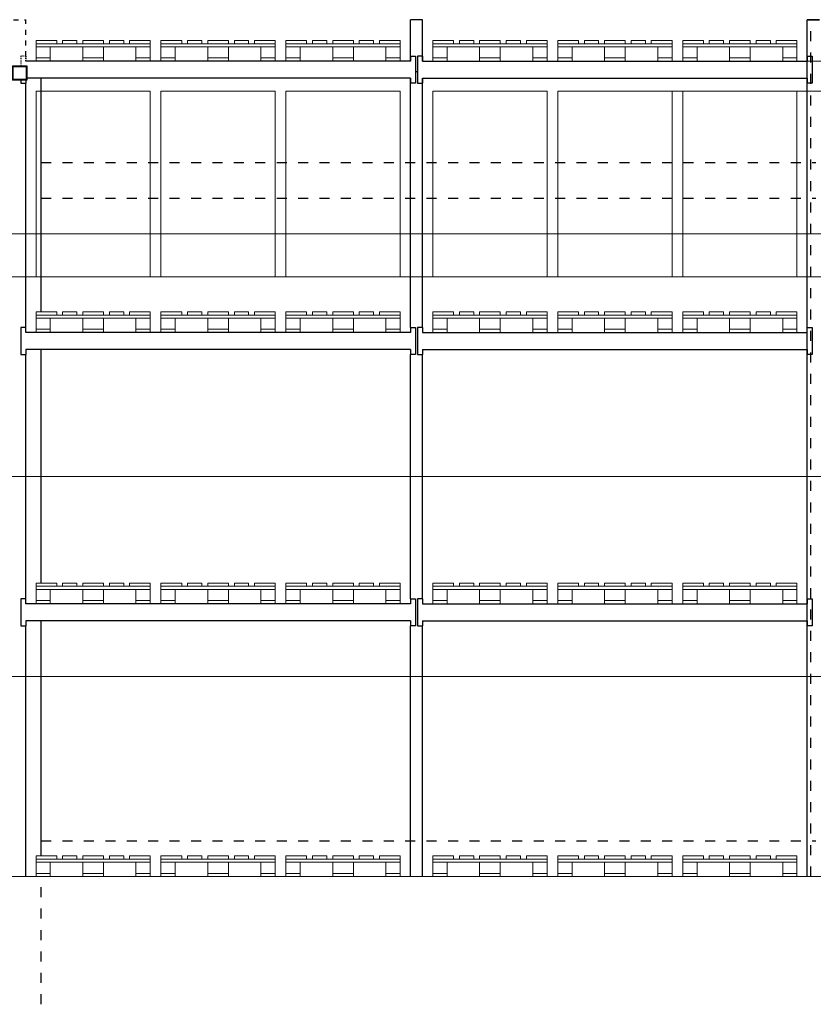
# Model space of a CAD drawing. Header units: millimetres. Extents: x 22865 to 60762, y -18816 to 15611.
# Tile 189 of 256: x 25318 to 25873, y 12063 to 12753. Entities that reach past the tile are written whole.
import ezdxf

# ---------------------------------------------------------------- set-up
doc = ezdxf.new("R2010")
doc.units = ezdxf.units.MM
doc.linetypes.add('DASHED', pattern=[15, 7, -8])
doc.layers.add('CIENKA', color=1, linetype='Continuous', lineweight=13)
doc.layers.add('projekt', color=6, linetype='Continuous', lineweight=9)
for name, color, linetype in [('RDZENIE', 3, 'Continuous'), ('REGALY', 7, 'Continuous'), ('WYMIARY', 6, 'Continuous')]:
    doc.layers.add(name, color=color, linetype=linetype)

msp = doc.modelspace()

# ---------------------------------------------------------------- linework, layer by layer
at = {"layer": 'CIENKA'}
for points in [[(25343.49, 12735.82), (25328.99, 12735.82), (25328.99, 12738.02), (25343.49, 12738.02)], [(25408.99, 12733.62), (25328.99, 12733.62), (25328.99, 12735.82), (25408.99, 12735.82)], [(25357.61, 12735.82), (25347.61, 12735.82), (25347.61, 12738.02), (25357.61, 12738.02)], [(25376.24, 12735.82), (25361.74, 12735.82), (25361.74, 12738.02), (25376.24, 12738.02)], [(25380.36, 12735.82), (25390.36, 12735.82), (25390.36, 12738.02), (25380.36, 12738.02)], [(25408.99, 12735.82), (25394.49, 12735.82), (25394.49, 12738.02), (25408.99, 12738.02)], [(25430.99, 12735.82), (25416.49, 12735.82), (25416.49, 12738.02), (25430.99, 12738.02)], [(25496.49, 12733.62), (25416.49, 12733.62), (25416.49, 12735.82), (25496.49, 12735.82)], [(25445.11, 12735.82), (25435.11, 12735.82), (25435.11, 12738.02), (25445.11, 12738.02)], [(25463.74, 12735.82), (25449.24, 12735.82), (25449.24, 12738.02), (25463.74, 12738.02)], [(25467.86, 12735.82), (25477.86, 12735.82), (25477.86, 12738.02), (25467.86, 12738.02)], [(25496.49, 12735.82), (25481.99, 12735.82), (25481.99, 12738.02), (25496.49, 12738.02)], [(25518.49, 12735.82), (25503.99, 12735.82), (25503.99, 12738.02), (25518.49, 12738.02)], [(25583.99, 12733.62), (25503.99, 12733.62), (25503.99, 12735.82), (25583.99, 12735.82)], [(25532.61, 12735.82), (25522.61, 12735.82), (25522.61, 12738.02), (25532.61, 12738.02)], [(25551.24, 12735.82), (25536.74, 12735.82), (25536.74, 12738.02), (25551.24, 12738.02)], [(25555.36, 12735.82), (25565.36, 12735.82), (25565.36, 12738.02), (25555.36, 12738.02)], [(25583.99, 12735.82), (25569.49, 12735.82), (25569.49, 12738.02), (25583.99, 12738.02)], [(25606.89, 12735.82), (25621.39, 12735.82), (25621.39, 12738.02), (25606.89, 12738.02)], [(25606.89, 12733.62), (25686.89, 12733.62), (25686.89, 12735.82), (25606.89, 12735.82)], [(25635.51, 12735.82), (25625.51, 12735.82), (25625.51, 12738.02), (25635.51, 12738.02)], [(25639.64, 12735.82), (25654.14, 12735.82), (25654.14, 12738.02), (25639.64, 12738.02)], [(25658.26, 12735.82), (25668.26, 12735.82), (25668.26, 12738.02), (25658.26, 12738.02)], [(25672.39, 12735.82), (25686.89, 12735.82), (25686.89, 12738.02), (25672.39, 12738.02)], [(25694.39, 12735.82), (25708.89, 12735.82), (25708.89, 12738.02), (25694.39, 12738.02)], [(25694.39, 12733.62), (25774.39, 12733.62), (25774.39, 12735.82), (25694.39, 12735.82)], [(25723.01, 12735.82), (25713.01, 12735.82), (25713.01, 12738.02), (25723.01, 12738.02)], [(25727.14, 12735.82), (25741.64, 12735.82), (25741.64, 12738.02), (25727.14, 12738.02)], [(25745.76, 12735.82), (25755.76, 12735.82), (25755.76, 12738.02), (25745.76, 12738.02)], [(25759.89, 12735.82), (25774.39, 12735.82), (25774.39, 12738.02), (25759.89, 12738.02)], [(25781.89, 12735.82), (25796.39, 12735.82), (25796.39, 12738.02), (25781.89, 12738.02)], [(25781.89, 12733.62), (25861.89, 12733.62), (25861.89, 12735.82), (25781.89, 12735.82)], [(25810.51, 12735.82), (25800.51, 12735.82), (25800.51, 12738.02), (25810.51, 12738.02)], [(25814.64, 12735.82), (25829.14, 12735.82), (25829.14, 12738.02), (25814.64, 12738.02)], [(25833.26, 12735.82), (25843.26, 12735.82), (25843.26, 12738.02), (25833.26, 12738.02)], [(25847.39, 12735.82), (25861.89, 12735.82), (25861.89, 12738.02), (25847.39, 12738.02)], [(25338.99, 12725.82), (25328.99, 12725.82), (25328.99, 12733.62), (25338.99, 12733.62)], [(25376.24, 12725.82), (25361.74, 12725.82), (25361.74, 12733.62), (25376.24, 12733.62)], [(25408.99, 12725.82), (25398.99, 12725.82), (25398.99, 12733.62), (25408.99, 12733.62)], [(25426.49, 12725.82), (25416.49, 12725.82), (25416.49, 12733.62), (25426.49, 12733.62)], [(25463.74, 12725.82), (25449.24, 12725.82), (25449.24, 12733.62), (25463.74, 12733.62)], [(25496.49, 12725.82), (25486.49, 12725.82), (25486.49, 12733.62), (25496.49, 12733.62)], [(25513.99, 12725.82), (25503.99, 12725.82), (25503.99, 12733.62), (25513.99, 12733.62)], [(25551.24, 12725.82), (25536.74, 12725.82), (25536.74, 12733.62), (25551.24, 12733.62)], [(25583.99, 12725.82), (25573.99, 12725.82), (25573.99, 12733.62), (25583.99, 12733.62)], [(25606.89, 12725.82), (25616.89, 12725.82), (25616.89, 12733.62), (25606.89, 12733.62)], [(25639.64, 12725.82), (25654.14, 12725.82), (25654.14, 12733.62), (25639.64, 12733.62)], [(25676.89, 12725.82), (25686.89, 12725.82), (25686.89, 12733.62), (25676.89, 12733.62)], [(25694.39, 12725.82), (25704.39, 12725.82), (25704.39, 12733.62), (25694.39, 12733.62)], [(25727.14, 12725.82), (25741.64, 12725.82), (25741.64, 12733.62), (25727.14, 12733.62)], [(25764.39, 12725.82), (25774.39, 12725.82), (25774.39, 12733.62), (25764.39, 12733.62)], [(25781.89, 12725.82), (25791.89, 12725.82), (25791.89, 12733.62), (25781.89, 12733.62)], [(25814.64, 12725.82), (25829.14, 12725.82), (25829.14, 12733.62), (25814.64, 12733.62)], [(25851.89, 12725.82), (25861.89, 12725.82), (25861.89, 12733.62), (25851.89, 12733.62)], [(25328.99, 12725.82), (25338.99, 12725.82), (25338.99, 12723.62), (25328.99, 12723.62)], [(25361.74, 12725.82), (25376.24, 12725.82), (25376.24, 12723.62), (25361.74, 12723.62)], [(25398.99, 12725.82), (25408.99, 12725.82), (25408.99, 12723.62), (25398.99, 12723.62)], [(25416.49, 12725.82), (25426.49, 12725.82), (25426.49, 12723.62), (25416.49, 12723.62)], [(25449.24, 12725.82), (25463.74, 12725.82), (25463.74, 12723.62), (25449.24, 12723.62)], [(25486.49, 12725.82), (25496.49, 12725.82), (25496.49, 12723.62), (25486.49, 12723.62)], [(25503.99, 12725.82), (25513.99, 12725.82), (25513.99, 12723.62), (25503.99, 12723.62)], [(25536.74, 12725.82), (25551.24, 12725.82), (25551.24, 12723.62), (25536.74, 12723.62)], [(25573.99, 12725.82), (25583.99, 12725.82), (25583.99, 12723.62), (25573.99, 12723.62)], [(25616.89, 12725.82), (25606.89, 12725.82), (25606.89, 12723.62), (25616.89, 12723.62)], [(25654.14, 12725.82), (25639.64, 12725.82), (25639.64, 12723.62), (25654.14, 12723.62)], [(25686.89, 12725.82), (25676.89, 12725.82), (25676.89, 12723.62), (25686.89, 12723.62)], [(25704.39, 12725.82), (25694.39, 12725.82), (25694.39, 12723.62), (25704.39, 12723.62)], [(25741.64, 12725.82), (25727.14, 12725.82), (25727.14, 12723.62), (25741.64, 12723.62)], [(25774.39, 12725.82), (25764.39, 12725.82), (25764.39, 12723.62), (25774.39, 12723.62)], [(25791.89, 12725.82), (25781.89, 12725.82), (25781.89, 12723.62), (25791.89, 12723.62)], [(25829.14, 12725.82), (25814.64, 12725.82), (25814.64, 12723.62), (25829.14, 12723.62)], [(25861.89, 12725.82), (25851.89, 12725.82), (25851.89, 12723.62), (25861.89, 12723.62)], [(25343.49, 12545.82), (25328.99, 12545.82), (25328.99, 12548.02), (25343.49, 12548.02)], [(25408.99, 12543.62), (25328.99, 12543.62), (25328.99, 12545.82), (25408.99, 12545.82)], [(25338.99, 12535.82), (25328.99, 12535.82), (25328.99, 12543.62), (25338.99, 12543.62)], [(25357.61, 12545.82), (25347.61, 12545.82), (25347.61, 12548.02), (25357.61, 12548.02)], [(25376.24, 12545.82), (25361.74, 12545.82), (25361.74, 12548.02), (25376.24, 12548.02)], [(25376.24, 12535.82), (25361.74, 12535.82), (25361.74, 12543.62), (25376.24, 12543.62)], [(25380.36, 12545.82), (25390.36, 12545.82), (25390.36, 12548.02), (25380.36, 12548.02)], [(25408.99, 12545.82), (25394.49, 12545.82), (25394.49, 12548.02), (25408.99, 12548.02)], [(25408.99, 12535.82), (25398.99, 12535.82), (25398.99, 12543.62), (25408.99, 12543.62)], [(25430.99, 12545.82), (25416.49, 12545.82), (25416.49, 12548.02), (25430.99, 12548.02)], [(25496.49, 12543.62), (25416.49, 12543.62), (25416.49, 12545.82), (25496.49, 12545.82)], [(25426.49, 12535.82), (25416.49, 12535.82), (25416.49, 12543.62), (25426.49, 12543.62)], [(25445.11, 12545.82), (25435.11, 12545.82), (25435.11, 12548.02), (25445.11, 12548.02)], [(25463.74, 12545.82), (25449.24, 12545.82), (25449.24, 12548.02), (25463.74, 12548.02)], [(25463.74, 12535.82), (25449.24, 12535.82), (25449.24, 12543.62), (25463.74, 12543.62)], [(25467.86, 12545.82), (25477.86, 12545.82), (25477.86, 12548.02), (25467.86, 12548.02)], [(25496.49, 12545.82), (25481.99, 12545.82), (25481.99, 12548.02), (25496.49, 12548.02)], [(25496.49, 12535.82), (25486.49, 12535.82), (25486.49, 12543.62), (25496.49, 12543.62)], [(25518.49, 12545.82), (25503.99, 12545.82), (25503.99, 12548.02), (25518.49, 12548.02)], [(25583.99, 12543.62), (25503.99, 12543.62), (25503.99, 12545.82), (25583.99, 12545.82)], [(25513.99, 12535.82), (25503.99, 12535.82), (25503.99, 12543.62), (25513.99, 12543.62)], [(25532.61, 12545.82), (25522.61, 12545.82), (25522.61, 12548.02), (25532.61, 12548.02)], [(25551.24, 12545.82), (25536.74, 12545.82), (25536.74, 12548.02), (25551.24, 12548.02)], [(25551.24, 12535.82), (25536.74, 12535.82), (25536.74, 12543.62), (25551.24, 12543.62)], [(25555.36, 12545.82), (25565.36, 12545.82), (25565.36, 12548.02), (25555.36, 12548.02)], [(25583.99, 12545.82), (25569.49, 12545.82), (25569.49, 12548.02), (25583.99, 12548.02)], [(25583.99, 12535.82), (25573.99, 12535.82), (25573.99, 12543.62), (25583.99, 12543.62)], [(25606.89, 12545.82), (25621.39, 12545.82), (25621.39, 12548.02), (25606.89, 12548.02)], [(25606.89, 12543.62), (25686.89, 12543.62), (25686.89, 12545.82), (25606.89, 12545.82)], [(25606.89, 12535.82), (25616.89, 12535.82), (25616.89, 12543.62), (25606.89, 12543.62)], [(25635.51, 12545.82), (25625.51, 12545.82), (25625.51, 12548.02), (25635.51, 12548.02)], [(25639.64, 12545.82), (25654.14, 12545.82), (25654.14, 12548.02), (25639.64, 12548.02)], [(25639.64, 12535.82), (25654.14, 12535.82), (25654.14, 12543.62), (25639.64, 12543.62)], [(25658.26, 12545.82), (25668.26, 12545.82), (25668.26, 12548.02), (25658.26, 12548.02)], [(25672.39, 12545.82), (25686.89, 12545.82), (25686.89, 12548.02), (25672.39, 12548.02)], [(25676.89, 12535.82), (25686.89, 12535.82), (25686.89, 12543.62), (25676.89, 12543.62)], [(25694.39, 12545.82), (25708.89, 12545.82), (25708.89, 12548.02), (25694.39, 12548.02)], [(25694.39, 12543.62), (25774.39, 12543.62), (25774.39, 12545.82), (25694.39, 12545.82)], [(25694.39, 12535.82), (25704.39, 12535.82), (25704.39, 12543.62), (25694.39, 12543.62)], [(25723.01, 12545.82), (25713.01, 12545.82), (25713.01, 12548.02), (25723.01, 12548.02)], [(25727.14, 12545.82), (25741.64, 12545.82), (25741.64, 12548.02), (25727.14, 12548.02)], [(25727.14, 12535.82), (25741.64, 12535.82), (25741.64, 12543.62), (25727.14, 12543.62)], [(25745.76, 12545.82), (25755.76, 12545.82), (25755.76, 12548.02), (25745.76, 12548.02)], [(25759.89, 12545.82), (25774.39, 12545.82), (25774.39, 12548.02), (25759.89, 12548.02)], [(25764.39, 12535.82), (25774.39, 12535.82), (25774.39, 12543.62), (25764.39, 12543.62)], [(25781.89, 12545.82), (25796.39, 12545.82), (25796.39, 12548.02), (25781.89, 12548.02)], [(25781.89, 12543.62), (25861.89, 12543.62), (25861.89, 12545.82), (25781.89, 12545.82)], [(25781.89, 12535.82), (25791.89, 12535.82), (25791.89, 12543.62), (25781.89, 12543.62)], [(25810.51, 12545.82), (25800.51, 12545.82), (25800.51, 12548.02), (25810.51, 12548.02)], [(25814.64, 12545.82), (25829.14, 12545.82), (25829.14, 12548.02), (25814.64, 12548.02)], [(25814.64, 12535.82), (25829.14, 12535.82), (25829.14, 12543.62), (25814.64, 12543.62)], [(25833.26, 12545.82), (25843.26, 12545.82), (25843.26, 12548.02), (25833.26, 12548.02)], [(25847.39, 12545.82), (25861.89, 12545.82), (25861.89, 12548.02), (25847.39, 12548.02)], [(25851.89, 12535.82), (25861.89, 12535.82), (25861.89, 12543.62), (25851.89, 12543.62)], [(25328.99, 12535.82), (25338.99, 12535.82), (25338.99, 12533.62), (25328.99, 12533.62)], [(25361.74, 12535.82), (25376.24, 12535.82), (25376.24, 12533.62), (25361.74, 12533.62)], [(25398.99, 12535.82), (25408.99, 12535.82), (25408.99, 12533.62), (25398.99, 12533.62)], [(25416.49, 12535.82), (25426.49, 12535.82), (25426.49, 12533.62), (25416.49, 12533.62)], [(25449.24, 12535.82), (25463.74, 12535.82), (25463.74, 12533.62), (25449.24, 12533.62)], [(25486.49, 12535.82), (25496.49, 12535.82), (25496.49, 12533.62), (25486.49, 12533.62)], [(25503.99, 12535.82), (25513.99, 12535.82), (25513.99, 12533.62), (25503.99, 12533.62)], [(25536.74, 12535.82), (25551.24, 12535.82), (25551.24, 12533.62), (25536.74, 12533.62)], [(25573.99, 12535.82), (25583.99, 12535.82), (25583.99, 12533.62), (25573.99, 12533.62)], [(25616.89, 12535.82), (25606.89, 12535.82), (25606.89, 12533.62), (25616.89, 12533.62)], [(25654.14, 12535.82), (25639.64, 12535.82), (25639.64, 12533.62), (25654.14, 12533.62)], [(25686.89, 12535.82), (25676.89, 12535.82), (25676.89, 12533.62), (25686.89, 12533.62)], [(25704.39, 12535.82), (25694.39, 12535.82), (25694.39, 12533.62), (25704.39, 12533.62)], [(25741.64, 12535.82), (25727.14, 12535.82), (25727.14, 12533.62), (25741.64, 12533.62)], [(25774.39, 12535.82), (25764.39, 12535.82), (25764.39, 12533.62), (25774.39, 12533.62)], [(25791.89, 12535.82), (25781.89, 12535.82), (25781.89, 12533.62), (25791.89, 12533.62)], [(25829.14, 12535.82), (25814.64, 12535.82), (25814.64, 12533.62), (25829.14, 12533.62)], [(25861.89, 12535.82), (25851.89, 12535.82), (25851.89, 12533.62), (25861.89, 12533.62)], [(25343.49, 12355.82), (25328.99, 12355.82), (25328.99, 12358.02), (25343.49, 12358.02)], [(25357.61, 12355.82), (25347.61, 12355.82), (25347.61, 12358.02), (25357.61, 12358.02)], [(25376.24, 12355.82), (25361.74, 12355.82), (25361.74, 12358.02), (25376.24, 12358.02)], [(25380.36, 12355.82), (25390.36, 12355.82), (25390.36, 12358.02), (25380.36, 12358.02)], [(25408.99, 12355.82), (25394.49, 12355.82), (25394.49, 12358.02), (25408.99, 12358.02)], [(25430.99, 12355.82), (25416.49, 12355.82), (25416.49, 12358.02), (25430.99, 12358.02)], [(25445.11, 12355.82), (25435.11, 12355.82), (25435.11, 12358.02), (25445.11, 12358.02)], [(25463.74, 12355.82), (25449.24, 12355.82), (25449.24, 12358.02), (25463.74, 12358.02)], [(25467.86, 12355.82), (25477.86, 12355.82), (25477.86, 12358.02), (25467.86, 12358.02)], [(25496.49, 12355.82), (25481.99, 12355.82), (25481.99, 12358.02), (25496.49, 12358.02)], [(25518.49, 12355.82), (25503.99, 12355.82), (25503.99, 12358.02), (25518.49, 12358.02)], [(25532.61, 12355.82), (25522.61, 12355.82), (25522.61, 12358.02), (25532.61, 12358.02)], [(25551.24, 12355.82), (25536.74, 12355.82), (25536.74, 12358.02), (25551.24, 12358.02)], [(25555.36, 12355.82), (25565.36, 12355.82), (25565.36, 12358.02), (25555.36, 12358.02)], [(25583.99, 12355.82), (25569.49, 12355.82), (25569.49, 12358.02), (25583.99, 12358.02)], [(25606.89, 12355.82), (25621.39, 12355.82), (25621.39, 12358.02), (25606.89, 12358.02)], [(25635.51, 12355.82), (25625.51, 12355.82), (25625.51, 12358.02), (25635.51, 12358.02)], [(25639.64, 12355.82), (25654.14, 12355.82), (25654.14, 12358.02), (25639.64, 12358.02)], [(25658.26, 12355.82), (25668.26, 12355.82), (25668.26, 12358.02), (25658.26, 12358.02)], [(25672.39, 12355.82), (25686.89, 12355.82), (25686.89, 12358.02), (25672.39, 12358.02)], [(25694.39, 12355.82), (25708.89, 12355.82), (25708.89, 12358.02), (25694.39, 12358.02)], [(25723.01, 12355.82), (25713.01, 12355.82), (25713.01, 12358.02), (25723.01, 12358.02)], [(25727.14, 12355.82), (25741.64, 12355.82), (25741.64, 12358.02), (25727.14, 12358.02)], [(25745.76, 12355.82), (25755.76, 12355.82), (25755.76, 12358.02), (25745.76, 12358.02)], [(25759.89, 12355.82), (25774.39, 12355.82), (25774.39, 12358.02), (25759.89, 12358.02)], [(25781.89, 12355.82), (25796.39, 12355.82), (25796.39, 12358.02), (25781.89, 12358.02)], [(25810.51, 12355.82), (25800.51, 12355.82), (25800.51, 12358.02), (25810.51, 12358.02)], [(25814.64, 12355.82), (25829.14, 12355.82), (25829.14, 12358.02), (25814.64, 12358.02)], [(25833.26, 12355.82), (25843.26, 12355.82), (25843.26, 12358.02), (25833.26, 12358.02)], [(25847.39, 12355.82), (25861.89, 12355.82), (25861.89, 12358.02), (25847.39, 12358.02)], [(25408.99, 12353.62), (25328.99, 12353.62), (25328.99, 12355.82), (25408.99, 12355.82)], [(25338.99, 12345.82), (25328.99, 12345.82), (25328.99, 12353.62), (25338.99, 12353.62)], [(25376.24, 12345.82), (25361.74, 12345.82), (25361.74, 12353.62), (25376.24, 12353.62)], [(25408.99, 12345.82), (25398.99, 12345.82), (25398.99, 12353.62), (25408.99, 12353.62)], [(25496.49, 12353.62), (25416.49, 12353.62), (25416.49, 12355.82), (25496.49, 12355.82)], [(25426.49, 12345.82), (25416.49, 12345.82), (25416.49, 12353.62), (25426.49, 12353.62)], [(25463.74, 12345.82), (25449.24, 12345.82), (25449.24, 12353.62), (25463.74, 12353.62)], [(25496.49, 12345.82), (25486.49, 12345.82), (25486.49, 12353.62), (25496.49, 12353.62)], [(25583.99, 12353.62), (25503.99, 12353.62), (25503.99, 12355.82), (25583.99, 12355.82)], [(25513.99, 12345.82), (25503.99, 12345.82), (25503.99, 12353.62), (25513.99, 12353.62)], [(25551.24, 12345.82), (25536.74, 12345.82), (25536.74, 12353.62), (25551.24, 12353.62)], [(25583.99, 12345.82), (25573.99, 12345.82), (25573.99, 12353.62), (25583.99, 12353.62)], [(25606.89, 12353.62), (25686.89, 12353.62), (25686.89, 12355.82), (25606.89, 12355.82)], [(25606.89, 12345.82), (25616.89, 12345.82), (25616.89, 12353.62), (25606.89, 12353.62)], [(25639.64, 12345.82), (25654.14, 12345.82), (25654.14, 12353.62), (25639.64, 12353.62)], [(25676.89, 12345.82), (25686.89, 12345.82), (25686.89, 12353.62), (25676.89, 12353.62)], [(25694.39, 12353.62), (25774.39, 12353.62), (25774.39, 12355.82), (25694.39, 12355.82)], [(25694.39, 12345.82), (25704.39, 12345.82), (25704.39, 12353.62), (25694.39, 12353.62)], [(25727.14, 12345.82), (25741.64, 12345.82), (25741.64, 12353.62), (25727.14, 12353.62)], [(25764.39, 12345.82), (25774.39, 12345.82), (25774.39, 12353.62), (25764.39, 12353.62)], [(25781.89, 12353.62), (25861.89, 12353.62), (25861.89, 12355.82), (25781.89, 12355.82)], [(25781.89, 12345.82), (25791.89, 12345.82), (25791.89, 12353.62), (25781.89, 12353.62)], [(25814.64, 12345.82), (25829.14, 12345.82), (25829.14, 12353.62), (25814.64, 12353.62)], [(25851.89, 12345.82), (25861.89, 12345.82), (25861.89, 12353.62), (25851.89, 12353.62)], [(25328.99, 12345.82), (25338.99, 12345.82), (25338.99, 12343.62), (25328.99, 12343.62)], [(25361.74, 12345.82), (25376.24, 12345.82), (25376.24, 12343.62), (25361.74, 12343.62)], [(25398.99, 12345.82), (25408.99, 12345.82), (25408.99, 12343.62), (25398.99, 12343.62)], [(25416.49, 12345.82), (25426.49, 12345.82), (25426.49, 12343.62), (25416.49, 12343.62)], [(25449.24, 12345.82), (25463.74, 12345.82), (25463.74, 12343.62), (25449.24, 12343.62)], [(25486.49, 12345.82), (25496.49, 12345.82), (25496.49, 12343.62), (25486.49, 12343.62)], [(25503.99, 12345.82), (25513.99, 12345.82), (25513.99, 12343.62), (25503.99, 12343.62)], [(25536.74, 12345.82), (25551.24, 12345.82), (25551.24, 12343.62), (25536.74, 12343.62)], [(25573.99, 12345.82), (25583.99, 12345.82), (25583.99, 12343.62), (25573.99, 12343.62)], [(25616.89, 12345.82), (25606.89, 12345.82), (25606.89, 12343.62), (25616.89, 12343.62)], [(25654.14, 12345.82), (25639.64, 12345.82), (25639.64, 12343.62), (25654.14, 12343.62)], [(25686.89, 12345.82), (25676.89, 12345.82), (25676.89, 12343.62), (25686.89, 12343.62)], [(25704.39, 12345.82), (25694.39, 12345.82), (25694.39, 12343.62), (25704.39, 12343.62)], [(25741.64, 12345.82), (25727.14, 12345.82), (25727.14, 12343.62), (25741.64, 12343.62)], [(25774.39, 12345.82), (25764.39, 12345.82), (25764.39, 12343.62), (25774.39, 12343.62)], [(25791.89, 12345.82), (25781.89, 12345.82), (25781.89, 12343.62), (25791.89, 12343.62)], [(25829.14, 12345.82), (25814.64, 12345.82), (25814.64, 12343.62), (25829.14, 12343.62)], [(25861.89, 12345.82), (25851.89, 12345.82), (25851.89, 12343.62), (25861.89, 12343.62)], [(25343.49, 12164.82), (25328.99, 12164.82), (25328.99, 12167.02), (25343.49, 12167.02)], [(25357.61, 12164.82), (25347.61, 12164.82), (25347.61, 12167.02), (25357.61, 12167.02)], [(25376.24, 12164.82), (25361.74, 12164.82), (25361.74, 12167.02), (25376.24, 12167.02)], [(25380.36, 12164.82), (25390.36, 12164.82), (25390.36, 12167.02), (25380.36, 12167.02)], [(25408.99, 12164.82), (25394.49, 12164.82), (25394.49, 12167.02), (25408.99, 12167.02)], [(25430.99, 12164.82), (25416.49, 12164.82), (25416.49, 12167.02), (25430.99, 12167.02)], [(25496.49, 12162.62), (25416.49, 12162.62), (25416.49, 12164.82), (25496.49, 12164.82)], [(25445.11, 12164.82), (25435.11, 12164.82), (25435.11, 12167.02), (25445.11, 12167.02)], [(25463.74, 12164.82), (25449.24, 12164.82), (25449.24, 12167.02), (25463.74, 12167.02)], [(25467.86, 12164.82), (25477.86, 12164.82), (25477.86, 12167.02), (25467.86, 12167.02)], [(25496.49, 12164.82), (25481.99, 12164.82), (25481.99, 12167.02), (25496.49, 12167.02)], [(25518.49, 12164.82), (25503.99, 12164.82), (25503.99, 12167.02), (25518.49, 12167.02)], [(25583.99, 12162.62), (25503.99, 12162.62), (25503.99, 12164.82), (25583.99, 12164.82)], [(25532.61, 12164.82), (25522.61, 12164.82), (25522.61, 12167.02), (25532.61, 12167.02)], [(25551.24, 12164.82), (25536.74, 12164.82), (25536.74, 12167.02), (25551.24, 12167.02)], [(25555.36, 12164.82), (25565.36, 12164.82), (25565.36, 12167.02), (25555.36, 12167.02)], [(25583.99, 12164.82), (25569.49, 12164.82), (25569.49, 12167.02), (25583.99, 12167.02)], [(25606.89, 12164.82), (25621.39, 12164.82), (25621.39, 12167.02), (25606.89, 12167.02)], [(25606.89, 12162.62), (25686.89, 12162.62), (25686.89, 12164.82), (25606.89, 12164.82)], [(25635.51, 12164.82), (25625.51, 12164.82), (25625.51, 12167.02), (25635.51, 12167.02)], [(25639.64, 12164.82), (25654.14, 12164.82), (25654.14, 12167.02), (25639.64, 12167.02)], [(25658.26, 12164.82), (25668.26, 12164.82), (25668.26, 12167.02), (25658.26, 12167.02)], [(25672.39, 12164.82), (25686.89, 12164.82), (25686.89, 12167.02), (25672.39, 12167.02)], [(25694.39, 12164.82), (25708.89, 12164.82), (25708.89, 12167.02), (25694.39, 12167.02)], [(25694.39, 12162.62), (25774.39, 12162.62), (25774.39, 12164.82), (25694.39, 12164.82)], [(25723.01, 12164.82), (25713.01, 12164.82), (25713.01, 12167.02), (25723.01, 12167.02)], [(25727.14, 12164.82), (25741.64, 12164.82), (25741.64, 12167.02), (25727.14, 12167.02)], [(25745.76, 12164.82), (25755.76, 12164.82), (25755.76, 12167.02), (25745.76, 12167.02)], [(25759.89, 12164.82), (25774.39, 12164.82), (25774.39, 12167.02), (25759.89, 12167.02)], [(25781.89, 12164.82), (25796.39, 12164.82), (25796.39, 12167.02), (25781.89, 12167.02)], [(25781.89, 12162.62), (25861.89, 12162.62), (25861.89, 12164.82), (25781.89, 12164.82)], [(25810.51, 12164.82), (25800.51, 12164.82), (25800.51, 12167.02), (25810.51, 12167.02)], [(25814.64, 12164.82), (25829.14, 12164.82), (25829.14, 12167.02), (25814.64, 12167.02)], [(25833.26, 12164.82), (25843.26, 12164.82), (25843.26, 12167.02), (25833.26, 12167.02)], [(25847.39, 12164.82), (25861.89, 12164.82), (25861.89, 12167.02), (25847.39, 12167.02)], [(25338.99, 12154.82), (25328.99, 12154.82), (25328.99, 12162.62), (25338.99, 12162.62)], [(25376.24, 12154.82), (25361.74, 12154.82), (25361.74, 12162.62), (25376.24, 12162.62)], [(25408.99, 12154.82), (25398.99, 12154.82), (25398.99, 12162.62), (25408.99, 12162.62)], [(25426.49, 12154.82), (25416.49, 12154.82), (25416.49, 12162.62), (25426.49, 12162.62)], [(25463.74, 12154.82), (25449.24, 12154.82), (25449.24, 12162.62), (25463.74, 12162.62)], [(25496.49, 12154.82), (25486.49, 12154.82), (25486.49, 12162.62), (25496.49, 12162.62)], [(25513.99, 12154.82), (25503.99, 12154.82), (25503.99, 12162.62), (25513.99, 12162.62)], [(25551.24, 12154.82), (25536.74, 12154.82), (25536.74, 12162.62), (25551.24, 12162.62)], [(25583.99, 12154.82), (25573.99, 12154.82), (25573.99, 12162.62), (25583.99, 12162.62)], [(25606.89, 12154.82), (25616.89, 12154.82), (25616.89, 12162.62), (25606.89, 12162.62)], [(25639.64, 12154.82), (25654.14, 12154.82), (25654.14, 12162.62), (25639.64, 12162.62)], [(25676.89, 12154.82), (25686.89, 12154.82), (25686.89, 12162.62), (25676.89, 12162.62)], [(25694.39, 12154.82), (25704.39, 12154.82), (25704.39, 12162.62), (25694.39, 12162.62)], [(25727.14, 12154.82), (25741.64, 12154.82), (25741.64, 12162.62), (25727.14, 12162.62)], [(25764.39, 12154.82), (25774.39, 12154.82), (25774.39, 12162.62), (25764.39, 12162.62)], [(25781.89, 12154.82), (25791.89, 12154.82), (25791.89, 12162.62), (25781.89, 12162.62)], [(25814.64, 12154.82), (25829.14, 12154.82), (25829.14, 12162.62), (25814.64, 12162.62)], [(25851.89, 12154.82), (25861.89, 12154.82), (25861.89, 12162.62), (25851.89, 12162.62)], [(25328.99, 12154.82), (25338.99, 12154.82), (25338.99, 12152.62), (25328.99, 12152.62)], [(25361.74, 12154.82), (25376.24, 12154.82), (25376.24, 12152.62), (25361.74, 12152.62)], [(25398.99, 12154.82), (25408.99, 12154.82), (25408.99, 12152.62), (25398.99, 12152.62)], [(25416.49, 12154.82), (25426.49, 12154.82), (25426.49, 12152.62), (25416.49, 12152.62)], [(25449.24, 12154.82), (25463.74, 12154.82), (25463.74, 12152.62), (25449.24, 12152.62)], [(25486.49, 12154.82), (25496.49, 12154.82), (25496.49, 12152.62), (25486.49, 12152.62)], [(25503.99, 12154.82), (25513.99, 12154.82), (25513.99, 12152.62), (25503.99, 12152.62)], [(25536.74, 12154.82), (25551.24, 12154.82), (25551.24, 12152.62), (25536.74, 12152.62)], [(25573.99, 12154.82), (25583.99, 12154.82), (25583.99, 12152.62), (25573.99, 12152.62)], [(25616.89, 12154.82), (25606.89, 12154.82), (25606.89, 12152.62), (25616.89, 12152.62)], [(25654.14, 12154.82), (25639.64, 12154.82), (25639.64, 12152.62), (25654.14, 12152.62)], [(25686.89, 12154.82), (25676.89, 12154.82), (25676.89, 12152.62), (25686.89, 12152.62)], [(25704.39, 12154.82), (25694.39, 12154.82), (25694.39, 12152.62), (25704.39, 12152.62)], [(25741.64, 12154.82), (25727.14, 12154.82), (25727.14, 12152.62), (25741.64, 12152.62)], [(25774.39, 12154.82), (25764.39, 12154.82), (25764.39, 12152.62), (25774.39, 12152.62)], [(25791.89, 12154.82), (25781.89, 12154.82), (25781.89, 12152.62), (25791.89, 12152.62)], [(25829.14, 12154.82), (25814.64, 12154.82), (25814.64, 12152.62), (25829.14, 12152.62)], [(25861.89, 12154.82), (25851.89, 12154.82), (25851.89, 12152.62), (25861.89, 12152.62)]]:
    msp.add_lwpolyline(points, close=True, dxfattribs=at)
msp.add_lwpolyline([(25343.49, 12164.82), (25408.99, 12164.82), (25408.99, 12162.62), (25328.99, 12162.62), (25328.99, 12164.82)], dxfattribs=at)
at = {"layer": 'projekt', "color": 3, "ltscale": 0.2}
for p, q in [((25709.97, 12723.62), (26312.09, 12723.62)), ((25709.97, 12702.62), (26312.09, 12702.62)), ((24187.43, 12602.62), (26379.54, 12602.62)), ((24187.43, 12572.62), (26379.54, 12572.62)), ((24187.43, 12432.62), (26379.54, 12432.62)), ((24187.43, 12292.62), (26379.54, 12292.62)), ((24187.43, 12152.62), (26379.54, 12152.62))]:
    msp.add_line(p, q, dxfattribs=at)
for points in [[(25408.99, 12572.62), (25328.99, 12572.62), (25328.99, 12702.62), (25408.99, 12702.62)], [(25496.49, 12572.62), (25416.49, 12572.62), (25416.49, 12702.62), (25496.49, 12702.62)], [(25583.99, 12572.62), (25503.99, 12572.62), (25503.99, 12702.62), (25583.99, 12702.62)], [(25686.89, 12572.62), (25606.89, 12572.62), (25606.89, 12702.62), (25686.89, 12702.62)], [(25774.39, 12572.62), (25694.39, 12572.62), (25694.39, 12702.62), (25774.39, 12702.62)], [(25861.89, 12572.62), (25781.89, 12572.62), (25781.89, 12702.62), (25861.89, 12702.62)], [(26155.49, 12602.62), (24757.49, 12602.62), (24757.49, 12152.62), (26155.49, 12152.62)]]:
    msp.add_lwpolyline(points, close=True, dxfattribs=at)
at = {"layer": 'RDZENIE', "color": 2, "linetype": 'DASHED'}
for p, q in [((25871.64, 12152.62), (25871.64, 12749.62)), ((25332.54, 12652.62), (25875.04, 12652.62)), ((25332.54, 12627.62), (25875.04, 12627.62)), ((25332.54, 12177.62), (25875.04, 12177.62)), ((25332.54, 12063.12), (25332.54, 12149.62))]:
    msp.add_line(p, q, dxfattribs=at)
at = {"layer": 'RDZENIE', "color": 2}
for p, q in [((25332.54, 12548.02), (25332.54, 12711.62)), ((25332.54, 12548.02), (25332.54, 12711.62)), ((25332.54, 12358.02), (25332.54, 12521.62)), ((25332.54, 12358.02), (25332.54, 12521.62)), ((25332.54, 12167.02), (25332.54, 12331.62)), ((25332.54, 12167.02), (25332.54, 12331.62))]:
    msp.add_line(p, q, dxfattribs=at)
at = {"layer": 'REGALY', "color": 5, "linetype": 'DASHED', "ltscale": 0.5}
for p in [(25313.29, 12752.62), (25321.79, 12727.12)]:
    msp.add_line(p, (25321.79, 12752.62), dxfattribs=at)
at = {"layer": 'REGALY', "color": 5}
for p, q in [((25591.19, 12723.62), (25591.19, 12752.62)), ((25599.69, 12752.62), (25591.19, 12752.62)), ((25599.69, 12723.62), (25599.69, 12752.62)), ((25869.09, 12727.12), (25869.09, 12752.62)), ((25877.59, 12752.62), (25869.09, 12752.62)), ((25869.09, 12152.62), (25869.09, 12752.62)), ((25869.09, 12752.62), (25877.59, 12752.62)), ((25321.79, 12537.12), (25321.79, 12708.12)), ((25591.19, 12537.12), (25591.19, 12711.62)), ((25599.69, 12537.12), (25599.69, 12711.62)), ((25869.09, 12537.12), (25869.09, 12708.12)), ((25321.79, 12347.12), (25321.79, 12518.12)), ((25591.19, 12347.12), (25591.19, 12518.12)), ((25599.69, 12347.12), (25599.69, 12518.12)), ((25869.09, 12347.12), (25869.09, 12518.12)), ((25321.79, 12152.62), (25321.79, 12328.12)), ((25591.19, 12152.62), (25591.19, 12328.12)), ((25599.69, 12152.62), (25599.69, 12328.12)), ((25869.09, 12152.62), (25869.09, 12328.12))]:
    msp.add_line(p, q, dxfattribs=at)
at = {"layer": 'REGALY', "color": 6}
for p, q in [((25591.19, 12723.62), (25322.54, 12723.62)), ((25591.19, 12727.12), (25594.69, 12727.12)), ((25594.69, 12727.12), (25594.69, 12708.12)), ((25599.69, 12727.12), (25596.19, 12727.12)), ((25596.19, 12727.12), (25596.19, 12708.12)), ((25599.69, 12723.62), (25869.09, 12723.62)), ((25869.09, 12727.12), (25872.59, 12727.12)), ((25872.59, 12727.12), (25872.59, 12708.12)), ((25318.29, 12710.32), (25318.29, 12708.12)), ((25318.29, 12710.32), (25318.29, 12708.12)), ((25318.29, 12708.12), (25321.79, 12708.12)), ((25318.29, 12708.12), (25321.79, 12708.12)), ((25321.79, 12710.32), (25321.79, 12708.12)), ((25591.19, 12711.62), (25322.54, 12711.62)), ((25594.69, 12708.12), (25591.19, 12708.12)), ((25596.19, 12708.12), (25599.69, 12708.12)), ((25599.69, 12711.62), (25869.09, 12711.62)), ((25872.59, 12708.12), (25869.09, 12708.12)), ((25321.79, 12537.12), (25318.29, 12537.12)), ((25318.29, 12537.12), (25318.29, 12518.12)), ((25321.79, 12533.62), (25321.79, 12537.12)), ((25591.19, 12537.12), (25594.69, 12537.12)), ((25594.69, 12537.12), (25594.69, 12518.12)), ((25594.69, 12537.12), (25594.69, 12518.12)), ((25599.69, 12537.12), (25596.19, 12537.12)), ((25596.19, 12537.12), (25596.19, 12518.12)), ((25599.69, 12537.12), (25596.19, 12537.12)), ((25596.19, 12537.12), (25596.19, 12518.12)), ((25869.09, 12537.12), (25872.59, 12537.12)), ((25869.09, 12533.62), (25869.09, 12537.12)), ((25872.59, 12537.12), (25872.59, 12518.12)), ((25591.19, 12533.62), (25321.79, 12533.62)), ((25599.69, 12533.62), (25869.09, 12533.62)), ((25591.19, 12521.62), (25321.79, 12521.62)), ((25321.79, 12521.62), (25321.79, 12518.12)), ((25599.69, 12521.62), (25869.09, 12521.62)), ((25869.09, 12521.62), (25869.09, 12518.12)), ((25318.29, 12518.12), (25321.79, 12518.12)), ((25594.69, 12518.12), (25591.19, 12518.12)), ((25596.19, 12518.12), (25599.69, 12518.12)), ((25596.19, 12518.12), (25599.69, 12518.12)), ((25872.59, 12518.12), (25869.09, 12518.12)), ((25321.79, 12347.12), (25318.29, 12347.12)), ((25318.29, 12347.12), (25318.29, 12328.12)), ((25321.79, 12343.62), (25321.79, 12347.12)), ((25591.19, 12343.62), (25321.79, 12343.62)), ((25591.19, 12347.12), (25594.69, 12347.12)), ((25594.69, 12347.12), (25594.69, 12328.12)), ((25599.69, 12347.12), (25596.19, 12347.12)), ((25596.19, 12347.12), (25596.19, 12328.12)), ((25599.69, 12343.62), (25869.09, 12343.62)), ((25869.09, 12347.12), (25872.59, 12347.12)), ((25872.59, 12347.12), (25872.59, 12328.12)), ((25591.19, 12331.62), (25321.79, 12331.62)), ((25321.79, 12331.62), (25321.79, 12328.12)), ((25599.69, 12331.62), (25869.09, 12331.62)), ((25318.29, 12328.12), (25321.79, 12328.12)), ((25594.69, 12328.12), (25591.19, 12328.12)), ((25596.19, 12328.12), (25599.69, 12328.12)), ((25872.59, 12328.12), (25869.09, 12328.12))]:
    msp.add_line(p, q, dxfattribs=at)
at = {"layer": 'WYMIARY', "linetype": 'DASHED', "ltscale": 0.1}
for p, q in [((25321.79, 12727.12), (25318.29, 12727.12)), ((25318.29, 12727.12), (25318.29, 12720.37)), ((25321.79, 12727.12), (25318.29, 12727.12)), ((25318.29, 12727.12), (25318.29, 12720.37)), ((25321.79, 12723.62), (25321.79, 12727.12)), ((25321.79, 12727.12), (25321.79, 12723.62)), ((25322.54, 12723.62), (25321.79, 12723.62))]:
    msp.add_line(p, q, dxfattribs=at)
at = {"layer": 'WYMIARY'}
for p, q in [((25591.19, 12727.12), (25591.19, 12723.62)), ((25599.69, 12727.12), (25599.69, 12723.62)), ((25869.09, 12727.12), (25869.09, 12723.62)), ((25596.19, 12716), (25594.69, 12716)), ((25321.79, 12710.32), (25321.79, 12708.12)), ((25591.19, 12711.62), (25591.19, 12708.12)), ((25599.69, 12711.62), (25599.69, 12708.12)), ((25869.09, 12711.62), (25869.09, 12708.12)), ((25591.19, 12537.12), (25591.19, 12533.62)), ((25599.69, 12537.12), (25599.69, 12533.62)), ((25599.69, 12537.12), (25599.69, 12533.62)), ((25591.19, 12533.62), (25321.79, 12533.62)), ((25591.19, 12521.62), (25591.19, 12518.12)), ((25599.69, 12521.62), (25599.69, 12518.12)), ((25599.69, 12521.62), (25599.69, 12518.12)), ((25591.19, 12347.12), (25591.19, 12343.62)), ((25599.69, 12347.12), (25599.69, 12343.62)), ((25869.09, 12347.12), (25869.09, 12343.62)), ((25591.19, 12331.62), (25591.19, 12328.12)), ((25599.69, 12331.62), (25599.69, 12328.12)), ((25869.09, 12331.62), (25869.09, 12328.12))]:
    msp.add_line(p, q, dxfattribs=at)
for points in [[(25322.54, 12710.32), (25312.54, 12710.32), (25312.54, 12720.37), (25322.54, 12720.37)], [(25322.54, 12710.32), (25312.54, 12710.32), (25312.54, 12720.37), (25322.54, 12720.37)], [(25322.04, 12710.82), (25313.04, 12710.82), (25313.04, 12719.87), (25322.04, 12719.87)], [(25322.04, 12710.82), (25313.04, 12710.82), (25313.04, 12719.87), (25322.04, 12719.87)]]:
    msp.add_lwpolyline(points, close=True, dxfattribs=at)

doc.saveas('drawing.dxf')
